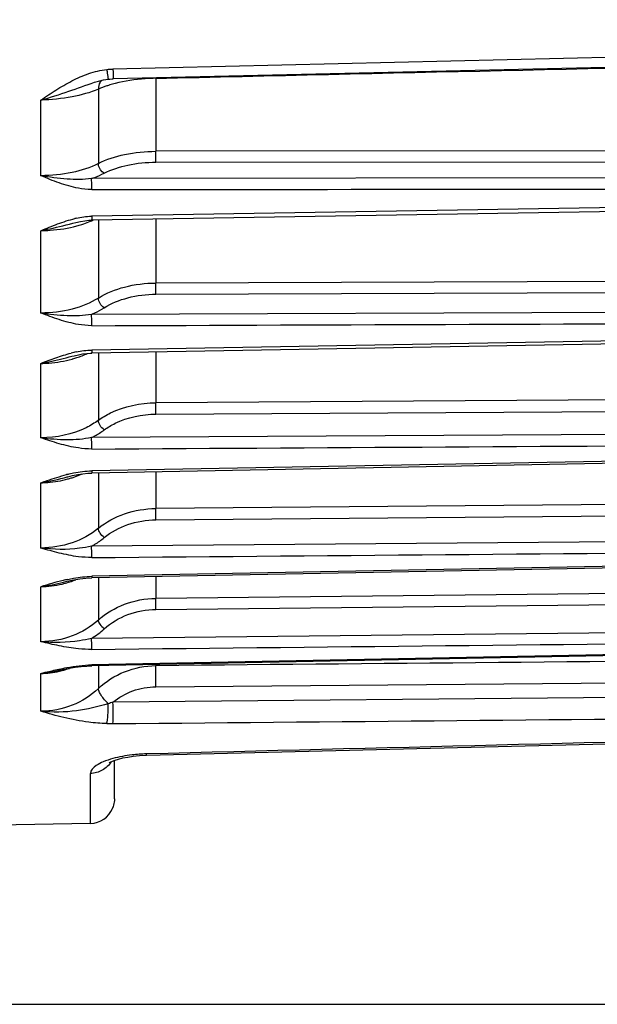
# Model space of a CAD drawing. Header units: millimetres. Extents: x 0 to 420, y 0 to 297.
# Tile 99 of 105: x 353 to 364, y 198 to 216. Entities that reach past the tile are written whole.
import ezdxf

# ---------------------------------------------------------------- set-up
doc = ezdxf.new("R2010")
doc.units = ezdxf.units.MM
doc.header["$LTSCALE"] = 23.1
doc.layers.get('0').update_dxf_attribs({"linetype": 'CONTINUOUS'})
doc.layers.add('DIM_PILOTEES', color=7, linetype='CONTINUOUS')
doc.styles.get("Standard").update_dxf_attribs({"font": 'txt', "width": 0.7})
doc.dimstyles.new('DIMSTYLE_1', dxfattribs={"dimtxt": 2.5, "dimasz": 3.5, "dimexe": 2, "dimexo": 0, "dimtad": 1, "dimlfac": 3.333333, "dimdsep": 46, "dimtxsty": 'Standard', "dimblk": '_FILLED', "dimblk1": '_FILLED', "dimblk2": '_FILLED', "dimcen": 0.09, "dimazin": 2, "dimtp": 0.5, "dimtm": 0.5, "dimtfac": 1, "dimtofl": 0, "dimtmove": 0, "dimatfit": 3, "dimldrblk": '_FILLED', "dimfxl": 0, "dimtolj": 1, "dimarcsym": 0})
doc.dimstyles.new('DIMSTYLE_5', dxfattribs={"dimtxt": 2.5, "dimasz": 3.5, "dimexe": 2, "dimexo": 0, "dimtad": 1, "dimlfac": 3.333333, "dimdsep": 46, "dimtxsty": 'Standard', "dimblk": '_FILLED', "dimblk1": '_FILLED', "dimblk2": '_FILLED', "dimcen": 0.09, "dimazin": 2, "dimtp": 0.3, "dimtm": 0.3, "dimtfac": 1, "dimtofl": 0, "dimtmove": 0, "dimatfit": 3, "dimldrblk": '_FILLED', "dimfxl": 0, "dimtolj": 1, "dimarcsym": 0})

# ---------------------------------------------------------------- blocks, each defined once
blk = doc.blocks.new('_FILLED')
at = {"color": 0, "linetype": 'ByBlock'}
blk.add_solid([(0, 0), (-1, 0.1429), (-1, -0.1429)], dxfattribs=at)
blk = doc.blocks.new('*D12')
at = {"layer": 'DIM_PILOTEES', "color": 2, "linetype": 'Continuous'}
for p, q in [((345.97, 279.813), (406.306, 279.813)), ((404.306, 279.813), (404.306, 238.938)), ((404.306, 198.063), (404.306, 238.938)), ((302.77, 198.063), (406.306, 198.063))]:
    blk.add_line(p, q, dxfattribs=at)
at = {"layer": 'DIM_PILOTEES', "color": 2, "linetype": 'Continuous', "xscale": 3.5, "yscale": 3.5, "zscale": 3.5}
for p, rotation in [((404.306, 279.813), 90), ((404.306, 198.063), 270)]:
    blk.add_blockref('_FILLED', p, dxfattribs=dict(at, rotation=rotation))
at = {"layer": 'DIM_PILOTEES', "color": 2, "linetype": 'Continuous', "insert": (401.181, 238.938), "char_height": 2.5, "width": 13.66071, "attachment_point": 2, "rotation": 90, "line_spacing_factor": 0.9}
blk.add_mtext('{\\ftxt;\\W0.0001;\\H0.0001;\\~}{\\ftxt;\\W3.6428571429;\\H2.5; }{\\ftxt;\\W0.0001;\\H0.0001;\\~}', dxfattribs=at)
blk = doc.blocks.new('*D14')
at = {"layer": 'DIM_PILOTEES', "color": 2, "linetype": 'Continuous'}
for p, q in [((340.27, 224.313), (401.306, 224.313)), ((399.306, 224.313), (399.306, 211.188)), ((399.306, 198.063), (399.306, 211.188)), ((302.77, 198.063), (401.306, 198.063))]:
    blk.add_line(p, q, dxfattribs=at)
at = {"layer": 'DIM_PILOTEES', "color": 2, "linetype": 'Continuous', "xscale": 3.5, "yscale": 3.5, "zscale": 3.5}
for p, rotation in [((399.306, 224.313), 90), ((399.306, 198.063), 270)]:
    blk.add_blockref('_FILLED', p, dxfattribs=dict(at, rotation=rotation))
at = {"layer": 'DIM_PILOTEES', "color": 2, "linetype": 'Continuous', "insert": (396.181, 211.188), "char_height": 2.5, "width": 10.71429, "attachment_point": 2, "rotation": 90, "line_spacing_factor": 0.9}
blk.add_mtext('{\\ftxt;\\W0.0001;\\H0.0001;\\~}{\\ftxt;\\W2.8571428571;\\H2.5; }{\\ftxt;\\W0.0001;\\H0.0001;\\~}', dxfattribs=at)

msp = doc.modelspace()

# ---------------------------------------------------------------- linework, layer by layer
at = {"color": 7, "linetype": 'Continuous'}
for p, q in [((368.191, 215.644), (354.6436, 215.3295)), ((368.1926, 215.4589), (354.6453, 215.1477)), ((354.303, 215.0852), (354.3043, 215.0856)), ((355.4355, 215.1585), (355.4355, 213.8113)), ((354.3741, 214.9591), (354.3741, 213.5862)), ((353.3128, 213.3607), (353.3128, 214.7572)), ((368.9279, 213.8265), (355.4355, 213.8112)), ((355.4368, 213.6097), (368.9292, 213.6242)), ((368.1897, 213.3231), (354.2493, 213.3074)), ((368.1908, 212.7656), (354.2504, 212.5391)), ((368.191, 212.8393), (354.2506, 212.6129)), ((354.3741, 212.5411), (354.3741, 211.1023)), ((355.4355, 212.5584), (355.4355, 211.3788)), ((353.3128, 210.8254), (353.3128, 212.3453)), ((353.9606, 212.4979), (353.9608, 212.4979)), ((368.9279, 211.4278), (355.4355, 211.3787)), ((355.4368, 211.1716), (368.9292, 211.2199)), ((368.1897, 210.8517), (354.2493, 210.8008)), ((368.191, 210.3858), (354.2506, 210.1419)), ((368.191, 210.3283), (354.2506, 210.0844)), ((353.8868, 210.0281), (353.8872, 210.0283)), ((354.3741, 210.0865), (354.3741, 208.8444)), ((355.4355, 210.1051), (355.4355, 209.1676)), ((353.3128, 208.5209), (353.3128, 209.8952)), ((368.9279, 209.2497), (355.4355, 209.1675)), ((355.4368, 208.9583), (368.9292, 209.0396)), ((368.1897, 208.6105), (354.2493, 208.5253)), ((368.191, 208.1707), (354.2506, 207.9134)), ((368.1911, 208.1278), (354.2507, 207.8705)), ((353.8, 207.7982), (353.8109, 207.801)), ((354.3741, 207.8728), (354.3741, 206.8512)), ((355.4355, 207.8924), (355.4355, 207.2156)), ((353.3128, 206.4865), (353.3128, 207.6918)), ((368.9279, 207.3292), (355.4355, 207.2154)), ((355.4368, 207.0077), (368.9292, 207.1207)), ((368.1897, 206.6381), (354.2493, 206.52)), ((368.191, 206.2317), (354.2506, 205.9655)), ((368.1912, 206.2016), (354.2508, 205.9354)), ((353.7318, 205.8561), (353.7319, 205.8561)), ((354.3741, 205.9378), (354.3741, 205.1568)), ((355.4355, 205.958), (355.4355, 205.5561)), ((353.3128, 204.7572), (353.3128, 205.7727)), ((368.9279, 205.6994), (355.4355, 205.5559)), ((355.4368, 205.3532), (368.9292, 205.4959)), ((368.1897, 204.968), (354.2493, 204.8191)), ((368.191, 204.6021), (354.2506, 204.3315)), ((368.1913, 204.5827), (354.2509, 204.3122)), ((354.2506, 204.3315), (354.2509, 204.3122)), ((355.4355, 204.3352), (355.4355, 204.3149)), ((353.3128, 203.4721), (353.3128, 204.1709)), ((353.6524, 204.2292), (353.6536, 204.2295)), ((354.3741, 204.3146), (354.3741, 203.8929)), ((355.4355, 203.924), (368.8534, 204.0429)), ((368.191, 203.764), (354.6436, 203.6383)), ((355.2628, 202.6612), (368.1943, 202.9809)), ((354.67, 201.8589), (354.67, 202.5663)), ((354.2279, 201.402), (354.2279, 202.3248)), ((354.639, 201.688), (354.6363, 201.6809)), ((354.6363, 201.6806), (354.639, 201.6879)), ((354.2279, 201.402), (352.12, 201.3652))]:
    msp.add_line(p, q, dxfattribs=at)
for points in [[(354.3053, 215.0859), (354.3749, 215.1067), (354.4671, 215.1282), (354.5569, 215.142)], [(354.5569, 215.142), (354.5844, 215.1446), (354.6293, 215.1472), (354.6453, 215.1477)], [(353.9608, 212.4979), (354.0433, 212.5161), (354.1235, 212.5292), (354.2009, 212.5371), (354.2504, 212.5391)], [(353.8869, 210.0282), (353.9258, 210.038), (354.0059, 210.0558), (354.0836, 210.0695), (354.1586, 210.079), (354.2307, 210.0839), (354.2506, 210.0844)], [(353.8112, 207.8011), (353.8992, 207.8228), (353.9956, 207.8428), (354.0891, 207.8577), (354.1796, 207.8672), (354.2507, 207.8705)], [(353.732, 205.8562), (353.8011, 205.8727), (353.9192, 205.8976), (354.0339, 205.9168), (354.1449, 205.9297), (354.2508, 205.9354)], [(353.6536, 204.2294), (353.7228, 204.2442), (353.8364, 204.2663), (353.9472, 204.2846), (354.0548, 204.2987), (354.159, 204.3081), (354.2509, 204.3122)], [(354.5752, 202.5237), (354.5814, 202.5276), (354.6015, 202.5383), (354.636, 202.5537), (354.6847, 202.5718), (354.7479, 202.5912), (354.825, 202.6104), (354.9158, 202.6283), (355.0191, 202.6435), (355.1335, 202.6548), (355.2628, 202.6613)]]:
    msp.add_lwpolyline(points, dxfattribs=at)
for centre, radius, start, end in [((355.2831, 212.7041), 2.4334, 104.30166, 106.63522), ((354.3599, 210.815), 1.8043, 102.63251, 103.41584), ((353.569, 214.1286), 1.7401, 292.28961, 293.96169), ((354.2832, 211.3544), 1.2586, 91.4826, 91.75446), ((353.3987, 214.6053), 2.2465, 284.95851, 287.28389), ((354.3935, 208.0499), 2.1013, 101.75865, 104.36398), ((353.34, 211.9825), 2.0803, 285.3412, 285.69146), ((354.6101, 204.6946), 3.2525, 104.43876, 104.64282), ((354.5834, 204.7984), 3.1453, 104.2621, 104.43857), ((353.3187, 209.5898), 1.8932, 285.37896, 287.57366), ((353.3497, 209.4955), 1.794, 287.54153, 293.88863), ((353.3082, 209.6273), 1.9321, 285.06007, 285.38545), ((355.2436, 199.6382), 6.4312, 103.66757, 107.47093), ((353.2765, 207.6481), 1.8757, 271.10807, 283.17332), ((353.2883, 207.5925), 1.8189, 283.21162, 284.36157), ((354.6948, 201.9075), 4.0965, 102.49444, 103.70874), ((353.3079, 207.521), 1.7448, 284.31935, 291.85251), ((353.4101, 206.1777), 1.5969, 301.70183, 312.14127), ((353.2784, 205.8986), 1.728, 271.14011, 282.65677), ((353.2834, 205.8745), 1.7035, 282.67106, 284.29523), ((353.2915, 205.844), 1.6719, 284.2841, 289.14006), ((354.6138, 206.2805), 3.0365, 268.40633, 270.56282), ((355.3326, 199.7387), 2.9483, 91.42031, 93.98757), ((354.22, 201.8519), 0.45, 271, 337.61953), ((353.8819, 201.9701), 0.8079, 339.5577, 340.03624), ((354.1992, 201.8546), 0.4703, 340.0591, 342.21789)]:
    msp.add_arc(centre, radius, start, end, dxfattribs=at)
for points in [[(355.4355, 215.1582), (359.688, 215.2538), (363.9404, 215.3509), (368.1929, 215.4469)], [(354.5294, 215.3224), (354.5673, 215.3267), (354.6055, 215.3291), (354.6436, 215.3299)], [(354.2506, 213.1038), (358.8974, 213.109), (363.5442, 213.1144), (368.191, 213.1192)], [(353.9653, 212.5756), (354.0569, 212.5962), (354.1508, 212.6095), (354.2446, 212.6124)], [(354.2506, 210.5916), (358.8974, 210.6086), (363.5442, 210.6257), (368.191, 210.6422)], [(353.9653, 210.1071), (354.0591, 210.1266), (354.1548, 210.1391), (354.2506, 210.1416)], [(354.2506, 208.3142), (358.8974, 208.3426), (363.5442, 208.3712), (368.191, 208.3992)], [(353.3128, 207.6918), (353.4769, 207.7186), (353.6392, 207.756), (353.8, 207.7982)], [(354.2506, 206.3106), (358.8974, 206.3499), (363.5442, 206.3894), (368.191, 206.4284)], [(353.3128, 205.7727), (353.4538, 205.7929), (353.5935, 205.8219), (353.7318, 205.8561)], [(354.2506, 204.6149), (358.8974, 204.6646), (363.5442, 204.7143), (368.191, 204.7636)], [(368.9279, 204.4365), (364.4304, 204.3956), (359.933, 204.3548), (355.4355, 204.3142)], [(353.3128, 204.1709), (353.4268, 204.1846), (353.5402, 204.2047), (353.6524, 204.2292)], [(354.6436, 203.6383), (354.6151, 203.6296), (354.5866, 203.6211), (354.5579, 203.6131)], [(354.6436, 203.2441), (359.1594, 203.2854), (363.6752, 203.327), (368.191, 203.3687)], [(368.191, 203.0079), (363.8805, 202.8997), (359.57, 202.7942), (355.2596, 202.686)]]:
    msp.add_open_spline(points, degree=3, dxfattribs=at)
for points, knots in [([(353.3128, 214.7572), (353.4039, 214.8216), (353.5905, 214.9454), (353.882, 215.1151), (354.1926, 215.2554), (354.4159, 215.3091), (354.5294, 215.3224)], [0, 0, 0, 0, 0.2470872, 0.4960118, 0.7468649, 1, 1, 1, 1]), ([(354.5294, 215.3224), (354.5322, 215.2991), (354.5377, 215.2561), (354.5445, 215.2051), (354.5498, 215.1733), (354.5523, 215.156), (354.555, 215.1485), (354.5558, 215.1418), (354.5569, 215.142)], [0, 0, 0, 0, 0.3864277, 0.7128, 0.8366434, 0.9265445, 0.9808816, 1, 1, 1, 1]), ([(354.6436, 215.3295), (354.6441, 215.3062), (354.6447, 215.2724), (354.6453, 215.2294), (354.6458, 215.2019), (354.6455, 215.18), (354.6466, 215.1625), (354.6445, 215.1544), (354.6464, 215.1479), (354.6453, 215.1477)], [0, 0, 0, 0, 0.3836654, 0.5576581, 0.7103331, 0.8353477, 0.9266065, 0.9813829, 1, 1, 1, 1]), ([(353.3128, 214.7572), (353.4861, 214.8054), (353.8174, 214.9116), (354.1431, 215.0334), (354.3028, 215.0853)], [0, 0, 0, 0, 0.5172009, 1, 1, 1, 1]), ([(354.4283, 215.1173), (354.4195, 215.1081), (354.3856, 215.0622), (354.3743, 215.0029), (354.3741, 214.9591)], [0, 0, 0, 0, 0.2251679, 1, 1, 1, 1]), ([(355.4355, 215.1585), (355.3696, 215.1572), (355.1164, 215.1455), (354.8638, 215.1084), (354.682, 215.062)], [0, 0, 0, 0, 0.2598372, 1, 1, 1, 1]), ([(354.3741, 214.9591), (354.2197, 214.8929), (353.8674, 214.798), (353.5063, 214.7622), (353.3128, 214.7572)], [0, 0, 0, 0, 0.4646977, 1, 1, 1, 1]), ([(354.5865, 215.0356), (354.5677, 215.03), (354.4958, 215.0075), (354.4252, 214.9812), (354.3741, 214.9591)], [0, 0, 0, 0, 0.2615817, 1, 1, 1, 1]), ([(354.3741, 213.5862), (354.5256, 213.6646), (354.8774, 213.7761), (355.2419, 213.8109), (355.4355, 213.8113)], [0, 0, 0, 0, 0.4683217, 1, 1, 1, 1]), ([(355.4368, 213.6094), (355.4363, 213.6221), (355.4351, 213.6893), (355.435, 213.7566), (355.4355, 213.8112)], [0, 0, 0, 0, 0.1875888, 1, 1, 1, 1]), ([(354.4816, 213.407), (354.6178, 213.4777), (354.9344, 213.5783), (355.2626, 213.6096), (355.4368, 213.6097)], [0, 0, 0, 0, 0.4683955, 1, 1, 1, 1]), ([(354.3741, 213.5862), (354.2229, 213.5075), (353.8711, 213.3955), (353.5064, 213.3608), (353.3128, 213.3608)], [0, 0, 0, 0, 0.4683273, 1, 1, 1, 1]), ([(354.4816, 213.407), (354.4671, 213.414), (354.4092, 213.4569), (354.3747, 213.5309), (354.3741, 213.5862)], [0, 0, 0, 0, 0.2254871, 1, 1, 1, 1]), ([(354.2493, 213.3074), (354.0998, 213.2862), (353.7834, 213.2883), (353.4726, 213.3313), (353.3128, 213.3608)], [0, 0, 0, 0, 0.4816443, 1, 1, 1, 1]), ([(354.2506, 213.1041), (354.1681, 213.1057), (353.9632, 213.1267), (353.6502, 213.2228), (353.4241, 213.3128), (353.3128, 213.3607)], [0, 0, 0, 0, 0.2530932, 0.6282413, 1, 1, 1, 1]), ([(354.2493, 213.3074), (354.2699, 213.3147), (354.349, 213.3439), (354.4262, 213.3783), (354.4816, 213.407)], [0, 0, 0, 0, 0.2596561, 1, 1, 1, 1]), ([(354.2506, 213.1038), (354.2508, 213.1214), (354.251, 213.1893), (354.251, 213.2572), (354.2493, 213.3074)], [0, 0, 0, 0, 0.2599215, 1, 1, 1, 1]), ([(353.3128, 212.3453), (353.414, 212.3905), (353.6208, 212.4731), (353.8325, 212.5441), (353.9413, 212.5701)], [0, 0, 0, 0, 0.4977969, 1, 1, 1, 1]), ([(354.0661, 212.4602), (354.0802, 212.4646), (354.1351, 212.4823), (354.1893, 212.5023), (354.229, 212.5186)], [0, 0, 0, 0, 0.2557227, 1, 1, 1, 1]), ([(354.2506, 212.6129), (354.2507, 212.6033), (354.2503, 212.5863), (354.2522, 212.5618), (354.2487, 212.5502), (354.2522, 212.5394), (354.2504, 212.5392)], [0, 0, 0, 0, 0.3891082, 0.7130695, 0.9271396, 1, 1, 1, 1]), ([(353.3128, 212.3453), (353.368, 212.3561), (353.5851, 212.402), (353.7997, 212.4585), (353.9605, 212.4981)], [0, 0, 0, 0, 0.2534996, 1, 1, 1, 1]), ([(353.3128, 212.3453), (353.3704, 212.3463), (353.5944, 212.3566), (353.8176, 212.3918), (353.9786, 212.4349)], [0, 0, 0, 0, 0.2570223, 1, 1, 1, 1]), ([(354.3741, 211.1023), (354.522, 211.1958), (354.8714, 211.3339), (355.2414, 211.3779), (355.4355, 211.3788)], [0, 0, 0, 0, 0.4740304, 1, 1, 1, 1]), ([(355.4368, 211.1713), (355.4364, 211.1857), (355.4351, 211.2548), (355.4349, 211.3239), (355.4355, 211.3787)], [0, 0, 0, 0, 0.2082358, 1, 1, 1, 1]), ([(354.3741, 211.1023), (354.2265, 211.0085), (353.8771, 210.8699), (353.5069, 210.826), (353.3128, 210.8254)], [0, 0, 0, 0, 0.4740469, 1, 1, 1, 1]), ([(354.4816, 210.9226), (354.4503, 210.9409), (354.4004, 210.9964), (354.3745, 211.0669), (354.3741, 211.1023)], [0, 0, 0, 0, 0.5058246, 1, 1, 1, 1]), ([(354.4816, 210.9226), (354.6146, 211.0069), (354.9291, 211.1314), (355.2621, 211.171), (355.4368, 211.1716)], [0, 0, 0, 0, 0.4741097, 1, 1, 1, 1]), ([(354.2493, 210.8008), (354.27, 210.8097), (354.3497, 210.8458), (354.4267, 210.8878), (354.4816, 210.9226)], [0, 0, 0, 0, 0.2575769, 1, 1, 1, 1]), ([(354.2493, 210.8008), (354.1003, 210.7747), (353.7845, 210.7641), (353.4726, 210.7987), (353.3128, 210.8254)], [0, 0, 0, 0, 0.4827431, 1, 1, 1, 1]), ([(354.2506, 210.5919), (354.1682, 210.5931), (353.9641, 210.6117), (353.651, 210.699), (353.4243, 210.7815), (353.3128, 210.8254)], [0, 0, 0, 0, 0.2545563, 0.6298912, 1, 1, 1, 1]), ([(354.2506, 210.5916), (354.2508, 210.6083), (354.2511, 210.6781), (354.2508, 210.7478), (354.2493, 210.8008)], [0, 0, 0, 0, 0.2397139, 1, 1, 1, 1]), ([(353.3128, 209.8952), (353.4034, 209.9323), (353.5883, 210.0008), (353.7762, 210.061), (353.8722, 210.0855)], [0, 0, 0, 0, 0.4971101, 1, 1, 1, 1]), ([(353.3128, 209.8952), (353.3615, 209.904), (353.5542, 209.9423), (353.7447, 209.9908), (353.8867, 210.0283)], [0, 0, 0, 0, 0.2520609, 1, 1, 1, 1]), ([(353.3128, 209.8952), (353.3623, 209.8961), (353.5568, 209.9055), (353.7504, 209.938), (353.8904, 209.9764)], [0, 0, 0, 0, 0.2544206, 1, 1, 1, 1]), ([(353.9026, 209.9798), (353.9265, 209.9865), (354.0192, 210.0143), (354.1099, 210.0488), (354.1754, 210.0786)], [0, 0, 0, 0, 0.2563039, 1, 1, 1, 1]), ([(354.2506, 210.1419), (354.2507, 210.1344), (354.2504, 210.1212), (354.2519, 210.1016), (354.2492, 210.0935), (354.252, 210.0842), (354.2506, 210.0844)], [0, 0, 0, 0, 0.3943289, 0.7159511, 0.9269049, 1, 1, 1, 1]), ([(354.3741, 208.8444), (354.4446, 208.8964), (354.7667, 209.0881), (355.1497, 209.1657), (355.4355, 209.1676)], [0, 0, 0, 0, 0.2345068, 1, 1, 1, 1]), ([(355.4368, 208.9579), (355.4364, 208.9739), (355.4352, 209.0437), (355.4349, 209.1136), (355.4355, 209.1675)], [0, 0, 0, 0, 0.228113, 1, 1, 1, 1]), ([(354.4816, 208.6672), (354.545, 208.714), (354.8348, 208.8868), (355.1796, 208.9567), (355.4368, 208.9583)], [0, 0, 0, 0, 0.2345881, 1, 1, 1, 1]), ([(354.3741, 208.8444), (354.3037, 208.7924), (353.9817, 208.6002), (353.5985, 208.5224), (353.3128, 208.5209)], [0, 0, 0, 0, 0.2346768, 1, 1, 1, 1]), ([(354.4816, 208.6672), (354.4509, 208.688), (354.403, 208.7422), (354.3745, 208.8109), (354.3741, 208.8444)], [0, 0, 0, 0, 0.5249362, 1, 1, 1, 1]), ([(354.2493, 208.5253), (354.1007, 208.4949), (353.7858, 208.4717), (353.4727, 208.4973), (353.3128, 208.5209)], [0, 0, 0, 0, 0.4840027, 1, 1, 1, 1]), ([(354.2506, 208.3145), (354.1683, 208.3154), (353.9651, 208.3313), (353.652, 208.4083), (353.4245, 208.4817), (353.3128, 208.5209)], [0, 0, 0, 0, 0.2561565, 0.6317147, 1, 1, 1, 1]), ([(354.2493, 208.5253), (354.27, 208.5357), (354.3503, 208.5781), (354.4272, 208.6271), (354.4816, 208.6672)], [0, 0, 0, 0, 0.25564, 1, 1, 1, 1]), ([(354.2506, 208.3142), (354.2508, 208.3297), (354.2511, 208.4001), (354.2506, 208.4705), (354.2493, 208.5254)], [0, 0, 0, 0, 0.2202209, 1, 1, 1, 1]), ([(353.3128, 207.6918), (353.3514, 207.7059), (353.5081, 207.7609), (353.667, 207.8099), (353.7879, 207.8415)], [0, 0, 0, 0, 0.2474773, 1, 1, 1, 1]), ([(353.8085, 207.8468), (353.8443, 207.8559), (353.9894, 207.8901), (354.1383, 207.9102), (354.2506, 207.9131)], [0, 0, 0, 0, 0.2471335, 1, 1, 1, 1]), ([(354.2506, 207.9134), (354.2507, 207.9077), (354.2505, 207.8977), (354.2516, 207.8834), (354.2496, 207.8769), (354.2518, 207.8706), (354.2507, 207.8705)], [0, 0, 0, 0, 0.3996433, 0.7194119, 0.9265778, 1, 1, 1, 1]), ([(353.3128, 207.6918), (353.3552, 207.6926), (353.5226, 207.7008), (353.6892, 207.7289), (353.8102, 207.7615)], [0, 0, 0, 0, 0.2526465, 1, 1, 1, 1]), ([(354.3741, 206.8512), (354.5159, 206.9687), (354.8588, 207.1522), (355.2402, 207.2138), (355.4355, 207.2156)], [0, 0, 0, 0, 0.4853887, 1, 1, 1, 1]), ([(355.4368, 207.0073), (355.4356, 207.062), (355.435, 207.1313), (355.4353, 207.2007), (355.4355, 207.2154)], [0, 0, 0, 0, 0.7877364, 1, 1, 1, 1]), ([(354.4816, 206.6796), (354.6091, 206.7855), (354.9177, 206.9508), (355.2611, 207.0062), (355.4368, 207.0077)], [0, 0, 0, 0, 0.4854621, 1, 1, 1, 1]), ([(354.3741, 206.8512), (354.2325, 206.7335), (353.8897, 206.5496), (353.5081, 206.4881), (353.3128, 206.4865)], [0, 0, 0, 0, 0.4853951, 1, 1, 1, 1]), ([(354.4816, 206.6796), (354.4516, 206.7023), (354.4059, 206.7543), (354.3746, 206.82), (354.3741, 206.8512)], [0, 0, 0, 0, 0.5464077, 1, 1, 1, 1]), ([(354.2493, 206.52), (354.1765, 206.5031), (353.8672, 206.4504), (353.5495, 206.457), (353.3128, 206.4865)], [0, 0, 0, 0, 0.2385904, 1, 1, 1, 1]), ([(354.2493, 206.52), (354.2701, 206.5318), (354.3509, 206.5798), (354.4276, 206.6348), (354.4816, 206.6796)], [0, 0, 0, 0, 0.2539522, 1, 1, 1, 1]), ([(354.2506, 206.3106), (354.2508, 206.3246), (354.2511, 206.3944), (354.2505, 206.4643), (354.2493, 206.5201)], [0, 0, 0, 0, 0.2007538, 1, 1, 1, 1]), ([(354.2506, 206.3108), (354.1684, 206.3113), (353.966, 206.3243), (353.653, 206.3898), (353.4247, 206.4529), (353.3128, 206.4865)], [0, 0, 0, 0, 0.2577894, 0.6335946, 1, 1, 1, 1]), ([(353.8085, 205.907), (353.8443, 205.9149), (353.99, 205.9447), (354.1385, 205.9624), (354.2506, 205.9653)], [0, 0, 0, 0, 0.2462732, 1, 1, 1, 1]), ([(354.2506, 205.9655), (354.2507, 205.9583), (354.252, 205.9482), (354.2501, 205.9394), (354.2515, 205.9358), (354.2508, 205.9355)], [0, 0, 0, 0, 0.7242274, 0.9284013, 1, 1, 1, 1]), ([(354.3741, 205.1568), (354.5137, 205.2833), (354.8531, 205.4845), (355.2397, 205.5539), (355.4355, 205.5561)], [0, 0, 0, 0, 0.4903073, 1, 1, 1, 1]), ([(355.4368, 205.3528), (355.4364, 205.371), (355.4354, 205.4387), (355.4347, 205.5064), (355.4355, 205.5559)], [0, 0, 0, 0, 0.268374, 1, 1, 1, 1]), ([(354.4816, 204.9937), (354.6071, 205.1076), (354.9126, 205.2888), (355.2606, 205.3513), (355.4368, 205.3532)], [0, 0, 0, 0, 0.4903711, 1, 1, 1, 1]), ([(354.3741, 205.1568), (354.2347, 205.0301), (353.8953, 204.8286), (353.5087, 204.7592), (353.3128, 204.7572)], [0, 0, 0, 0, 0.490296, 1, 1, 1, 1]), ([(354.4816, 204.9937), (354.4525, 205.0177), (354.4093, 205.0668), (354.3746, 205.1284), (354.3741, 205.1568)], [0, 0, 0, 0, 0.5706161, 1, 1, 1, 1]), ([(354.2493, 204.8191), (354.1765, 204.8006), (353.8686, 204.7389), (353.5502, 204.7335), (353.3128, 204.7572)], [0, 0, 0, 0, 0.2394772, 1, 1, 1, 1]), ([(354.2506, 204.6152), (354.1684, 204.6152), (353.9669, 204.6251), (353.6539, 204.678), (353.425, 204.7296), (353.3128, 204.7572)], [0, 0, 0, 0, 0.2593401, 0.6353988, 1, 1, 1, 1]), ([(354.2506, 204.615), (354.2508, 204.6273), (354.2511, 204.6953), (354.2504, 204.7634), (354.2493, 204.8192)], [0, 0, 0, 0, 0.1806271, 1, 1, 1, 1]), ([(353.646, 204.2495), (353.6946, 204.2598), (353.8938, 204.3009), (354.0968, 204.3275), (354.2506, 204.3314)], [0, 0, 0, 0, 0.24407, 1, 1, 1, 1]), ([(353.3128, 204.1709), (353.3401, 204.178), (353.4507, 204.2061), (353.562, 204.2315), (353.646, 204.2495)], [0, 0, 0, 0, 0.2471621, 1, 1, 1, 1]), ([(354.3741, 203.8929), (354.5122, 204.0254), (354.849, 204.2385), (355.2393, 204.3129), (355.4355, 204.3149)], [0, 0, 0, 0, 0.4938086, 1, 1, 1, 1]), ([(355.4355, 203.9237), (355.4348, 203.9612), (355.4333, 204.0914), (355.4317, 204.2217), (355.4355, 204.3142)], [0, 0, 0, 0, 0.2886789, 1, 1, 1, 1]), ([(354.3741, 203.8929), (354.2362, 203.7604), (353.8994, 203.5472), (353.5089, 203.4736), (353.3128, 203.4721)], [0, 0, 0, 0, 0.4937893, 1, 1, 1, 1]), ([(354.5579, 203.6131), (354.509, 203.6598), (354.4453, 203.7326), (354.3889, 203.8304), (354.3743, 203.875), (354.3741, 203.8929)], [0, 0, 0, 0, 0.5976898, 0.8415704, 1, 1, 1, 1]), ([(354.6436, 203.6383), (354.7515, 203.7289), (355.0051, 203.8728), (355.2916, 203.9227), (355.4355, 203.924)], [0, 0, 0, 0, 0.4946871, 1, 1, 1, 1]), ([(354.5579, 203.6131), (354.3664, 203.5548), (353.9561, 203.4578), (353.5313, 203.4485), (353.3128, 203.4721)], [0, 0, 0, 0, 0.4765817, 1, 1, 1, 1]), ([(354.5294, 203.2452), (354.5349, 203.2647), (354.5431, 203.3158), (354.5553, 203.4384), (354.5584, 203.5415), (354.5579, 203.6131)], [0, 0, 0, 0, 0.1639314, 0.4190978, 1, 1, 1, 1]), ([(354.6436, 203.2442), (354.6461, 203.299), (354.6459, 203.4305), (354.6451, 203.5619), (354.6436, 203.6385)], [0, 0, 0, 0, 0.4169906, 1, 1, 1, 1]), ([(354.5294, 203.2452), (354.4178, 203.2486), (354.1506, 203.2705), (353.7442, 203.3507), (353.4525, 203.4295), (353.3128, 203.4721)], [0, 0, 0, 0, 0.2699517, 0.646768, 1, 1, 1, 1]), ([(354.6412, 202.5998), (354.5816, 202.5831), (354.4744, 202.5467), (354.3264, 202.4743), (354.2279, 202.3851), (354.2279, 202.3248)], [0, 0, 0, 0, 0.3614907, 0.6482127, 1, 1, 1, 1]), ([(354.6099, 202.5411), (354.571, 202.4761), (354.4562, 202.366), (354.3033, 202.326), (354.2279, 202.3248)], [0, 0, 0, 0, 0.5012408, 1, 1, 1, 1]), ([(355.1276, 202.6799), (355.0836, 202.6768), (354.9199, 202.6616), (354.7571, 202.6322), (354.6412, 202.5998)], [0, 0, 0, 0, 0.2683242, 1, 1, 1, 1]), ([(355.2628, 202.6612), (355.2605, 202.6612), (355.2625, 202.6745), (355.26, 202.68), (355.2596, 202.6861)], [0, 0, 0, 0, 0.2745749, 1, 1, 1, 1]), ([(354.67, 201.8589), (354.67, 201.838), (354.6664, 201.7796), (354.6517, 201.7224), (354.6387, 201.6871)], [0, 0, 0, 0, 0.3570789, 1, 1, 1, 1])]:
    msp.add_open_spline(points, degree=3, knots=knots, dxfattribs=at)

# ---------------------------------------------------------------- dimensions: what is measured, and where the dimension line sits
at = {"layer": 'DIM_PILOTEES', "color": 2, "linetype": 'Continuous'}
for base, p1, text, dimstyle, picture, middle in [((404.306, 198.0625), (345.97, 279.8125), '{\\ftxt;\\W0.0001;\\H0.0001;\\~}{\\ftxt;\\W3.6428571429;\\H2.5; }{\\ftxt;\\W0.0001;\\H0.0001;\\~}', 'DIMSTYLE_1', '*D12', (404.306, 238.5804)), ((399.306, 198.0625), (340.27, 224.3125), '{\\ftxt;\\W0.0001;\\H0.0001;\\~}{\\ftxt;\\W2.8571428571;\\H2.5; }{\\ftxt;\\W0.0001;\\H0.0001;\\~}', 'DIMSTYLE_5', '*D14', (399.306, 210.8304))]:
    dim = msp.add_linear_dim(base=base, p1=p1, p2=(302.77, 198.0625), angle=270, text=text, dimstyle=dimstyle, dxfattribs=at)
    dim.commit()
    dim.dimension.update_dxf_attribs({"geometry": picture, "text_midpoint": middle, "dimtype": 160})

doc.saveas('drawing.dxf')
